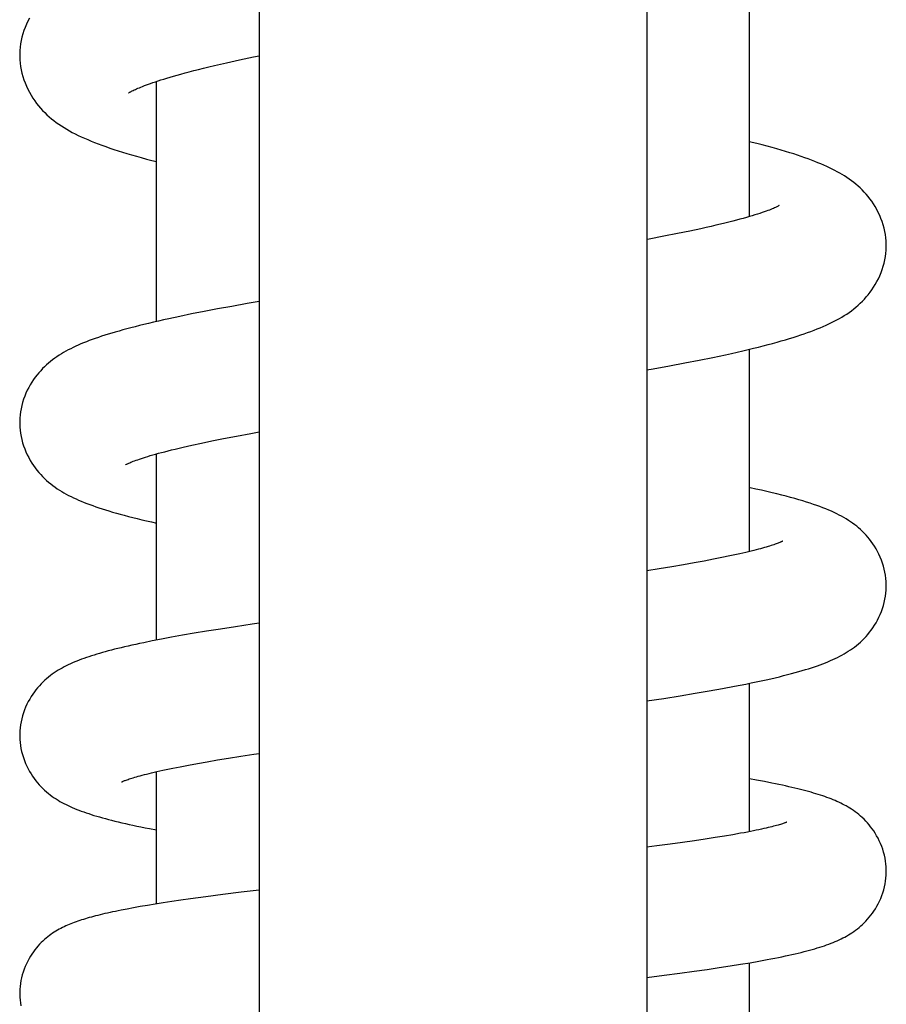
# Model space of a CAD drawing. Header units: millimetres. Extents: x 177 to 351, y 32 to 305.
# Tile 52 of 80: x 186.37 to 190.17, y 257.7 to 262.02. Entities that reach past the tile are written whole.
import ezdxf

# ---------------------------------------------------------------- set-up
doc = ezdxf.new("R2010")
doc.units = ezdxf.units.MM
doc.header["$LTSCALE"] = 30.734
doc.layers.get('0').update_dxf_attribs({"linetype": 'CONTINUOUS'})

msp = doc.modelspace()

# ---------------------------------------------------------------- linework, layer by layer
at = {"color": 7, "linetype": 'Continuous'}
for p, q in [((187.4248, 283.1543), (187.4248, 257.5985)), ((189.1248, 283.1543), (189.1248, 257.5985)), ((189.5748, 261.1558), (189.5748, 262.2785)), ((187.2287, 261.8176), (187.2813, 261.8298)), ((187.2813, 261.8298), (187.3387, 261.8426)), ((186.9748, 260.6961), (186.9748, 261.7484)), ((189.5869, 261.4812), (189.5748, 261.4842)), ((189.259, 261.0813), (189.1996, 261.0696)), ((189.313, 261.0924), (189.259, 261.0813)), ((189.3621, 261.1029), (189.313, 261.0924)), ((187.3722, 260.7745), (187.3047, 260.7625)), ((187.4248, 260.7836), (187.3722, 260.7745)), ((187.1288, 260.729), (187.0772, 260.7184)), ((187.1836, 260.7398), (187.1288, 260.729)), ((187.2421, 260.7509), (187.1836, 260.7398)), ((187.3047, 260.7625), (187.2421, 260.7509)), ((187.0772, 260.7184), (187.0286, 260.7081)), ((189.4136, 260.5389), (189.469, 260.5506)), ((189.5748, 259.688), (189.5748, 260.5746)), ((189.2239, 260.5019), (189.2912, 260.5146)), ((189.2912, 260.5146), (189.3544, 260.5269)), ((189.3544, 260.5269), (189.4136, 260.5389)), ((187.3255, 260.194), (187.3885, 260.2058)), ((187.3885, 260.2058), (187.4248, 260.2124)), ((187.1301, 260.1542), (187.1719, 260.1633)), ((187.1719, 260.1633), (187.2178, 260.1728)), ((187.2178, 260.1728), (187.2685, 260.183)), ((187.2685, 260.183), (187.3255, 260.194)), ((186.9748, 259.2998), (186.9748, 260.116)), ((189.3768, 259.6464), (189.3329, 259.6384)), ((189.4172, 259.6541), (189.3768, 259.6464)), ((189.4542, 259.6614), (189.4172, 259.6541)), ((189.4879, 259.6684), (189.4542, 259.6614)), ((189.1795, 259.6124), (189.1248, 259.6038)), ((189.2343, 259.6214), (189.1795, 259.6124)), ((189.2854, 259.63), (189.2343, 259.6214)), ((189.3329, 259.6384), (189.2854, 259.63)), ((187.2546, 259.3483), (187.1944, 259.3387)), ((187.3214, 259.3586), (187.2546, 259.3483)), ((186.997, 259.3041), (186.9563, 259.2962)), ((187.0409, 259.3123), (186.997, 259.3041)), ((187.0882, 259.3208), (187.0409, 259.3123)), ((187.1393, 259.3295), (187.0882, 259.3208)), ((187.1944, 259.3387), (187.1393, 259.3295)), ((186.9563, 259.2962), (186.9186, 259.2885)), ((189.3985, 259.0771), (189.4558, 259.0874)), ((189.4558, 259.0874), (189.5091, 259.0973)), ((189.5748, 258.4604), (189.5748, 259.1103)), ((189.1248, 259.0331), (189.199, 259.0444)), ((189.199, 259.0444), (189.2705, 259.0557)), ((189.2705, 259.0557), (189.3368, 259.0666)), ((189.3368, 259.0666), (189.3985, 259.0771)), ((187.242, 258.7744), (187.2911, 258.7825)), ((187.2911, 258.7825), (187.344, 258.791)), ((187.0167, 258.7323), (187.0465, 258.7385)), ((187.0465, 258.7385), (187.0791, 258.745)), ((187.0791, 258.745), (187.1148, 258.7519)), ((187.1148, 258.7519), (187.1538, 258.7591)), ((187.1538, 258.7591), (187.1962, 258.7666)), ((187.1962, 258.7666), (187.242, 258.7744)), ((186.9748, 258.1435), (186.9748, 258.723)), ((189.606, 258.686), (189.5748, 258.6917)), ((189.6407, 258.6795), (189.606, 258.686)), ((189.4649, 258.4407), (189.4245, 258.4341)), ((189.5018, 258.447), (189.4649, 258.4407)), ((189.5353, 258.453), (189.5018, 258.447)), ((189.1681, 258.3975), (189.1248, 258.3919)), ((189.2269, 258.4053), (189.1681, 258.3975)), ((189.2818, 258.4129), (189.2269, 258.4053)), ((189.333, 258.4202), (189.2818, 258.4129)), ((189.3806, 258.4273), (189.333, 258.4202)), ((189.4245, 258.4341), (189.3806, 258.4273)), ((187.2656, 258.1846), (187.1916, 258.175)), ((187.3466, 258.1948), (187.2656, 258.1846)), ((187.4248, 258.2042), (187.3466, 258.1948)), ((186.9353, 258.1371), (186.9037, 258.1317)), ((186.9688, 258.1426), (186.9353, 258.1371)), ((187.0043, 258.1482), (186.9688, 258.1426)), ((187.0419, 258.1539), (187.0043, 258.1482)), ((187.0817, 258.1597), (187.0419, 258.1539)), ((187.1238, 258.1657), (187.0817, 258.1597)), ((187.1916, 258.175), (187.1238, 258.1657)), ((186.8458, 258.1211), (186.8193, 258.116)), ((186.8739, 258.1264), (186.8458, 258.1211)), ((186.9037, 258.1317), (186.8739, 258.1264)), ((189.4907, 257.8719), (189.5358, 257.8791)), ((189.5358, 257.8791), (189.5775, 257.8861)), ((189.5748, 257.473), (189.5748, 257.8856)), ((189.5775, 257.8861), (189.6161, 257.8928)), ((189.6161, 257.8928), (189.6521, 257.8994)), ((189.1248, 257.8218), (189.2008, 257.8314)), ((189.2008, 257.8314), (189.2698, 257.8403)), ((189.2698, 257.8403), (189.3322, 257.8488)), ((189.3322, 257.8488), (189.3892, 257.8568)), ((189.3892, 257.8568), (189.442, 257.8645)), ((189.442, 257.8645), (189.4907, 257.8719))]:
    msp.add_line(p, q, dxfattribs=at)
for points in [[(186.4178, 262.0256), (186.4109, 262.0125), (186.4046, 261.999), (186.3988, 261.9851), (186.3935, 261.9709), (186.3888, 261.9565), (186.3848, 261.9419), (186.3815, 261.9273), (186.3788, 261.9128), (186.3769, 261.8983), (186.3756, 261.884), (186.3749, 261.8701), (186.3749, 261.8629)], [(186.3749, 261.8629), (186.3749, 261.8562), (186.3755, 261.8423), (186.3768, 261.828), (186.3788, 261.8136), (186.3814, 261.7991), (186.3847, 261.7846), (186.3886, 261.7701), (186.3932, 261.7557), (186.3985, 261.7415), (186.4043, 261.7275), (186.4106, 261.7139), (186.4175, 261.7007), (186.4248, 261.6879), (186.4325, 261.6755), (186.4406, 261.6636), (186.4489, 261.6522), (186.4576, 261.6413), (186.4664, 261.6309), (186.4755, 261.621), (186.4848, 261.6114), (186.4943, 261.6023), (186.5041, 261.5934), (186.5143, 261.5848), (186.5247, 261.5765), (186.5354, 261.5684), (186.5464, 261.5606), (186.5577, 261.5531), (186.5692, 261.5458), (186.5809, 261.5387), (186.593, 261.5318), (186.6054, 261.5251), (186.6181, 261.5184), (186.6313, 261.5119), (186.6448, 261.5055), (186.6587, 261.4992), (186.6731, 261.493), (186.6879, 261.4868), (186.7033, 261.4806), (186.719, 261.4745), (186.7353, 261.4685), (186.7522, 261.4624), (186.7695, 261.4564), (186.7875, 261.4504), (186.806, 261.4444), (186.8251, 261.4384), (186.8449, 261.4324), (186.8653, 261.4263), (186.8864, 261.4203), (186.9081, 261.4142), (186.9306, 261.4081), (186.9538, 261.402), (186.9748, 261.3966)], [(187.3387, 261.8426), (187.4005, 261.8559), (187.4248, 261.861)], [(186.8525, 261.6977), (186.8526, 261.6978), (186.853, 261.6981), (186.8539, 261.6987), (186.8553, 261.6995), (186.8571, 261.7006), (186.8593, 261.7019), (186.862, 261.7033), (186.8651, 261.705), (186.8686, 261.7068), (186.8726, 261.7088), (186.877, 261.7109), (186.8819, 261.7132), (186.8873, 261.7156), (186.8932, 261.7181), (186.8996, 261.7208), (186.9064, 261.7237), (186.9138, 261.7266), (186.9218, 261.7297), (186.9303, 261.7329), (186.9393, 261.7362), (186.9489, 261.7396), (186.9592, 261.7431), (186.97, 261.7468), (186.9815, 261.7506), (186.9936, 261.7545), (187.0065, 261.7585), (187.02, 261.7626), (187.0343, 261.7669), (187.0494, 261.7713), (187.0653, 261.7758), (187.0821, 261.7805), (187.0998, 261.7853), (187.1185, 261.7902), (187.1383, 261.7954), (187.1592, 261.8007), (187.1812, 261.8062), (187.2043, 261.8118), (187.2287, 261.8176)], [(190.1746, 261.0284), (190.1745, 261.0353), (190.1739, 261.0489), (190.1726, 261.0629), (190.1707, 261.077), (190.1681, 261.0912), (190.1649, 261.1055), (190.161, 261.1197), (190.1565, 261.1338), (190.1514, 261.1476), (190.1457, 261.1612), (190.1395, 261.1745), (190.1328, 261.1873), (190.1258, 261.1997), (190.1184, 261.2117), (190.1107, 261.223), (190.1028, 261.2339), (190.0946, 261.2442), (190.0863, 261.2541), (190.0777, 261.2636), (190.069, 261.2727), (190.06, 261.2814), (190.0508, 261.2898), (190.0414, 261.2979), (190.0317, 261.3057), (190.022, 261.3131), (190.012, 261.3203), (190.002, 261.3272), (189.9917, 261.3338), (189.9814, 261.3402), (189.9708, 261.3464), (189.9599, 261.3524), (189.9488, 261.3583), (189.9374, 261.3641), (189.9256, 261.3699), (189.9136, 261.3755), (189.9011, 261.3811), (189.8883, 261.3866), (189.8751, 261.3921), (189.8615, 261.3975), (189.8474, 261.403), (189.8328, 261.4084), (189.8177, 261.4138), (189.8021, 261.4192), (189.7859, 261.4247), (189.769, 261.4302), (189.7515, 261.4357), (189.7333, 261.4413), (189.7143, 261.4469), (189.6946, 261.4526), (189.6741, 261.4584), (189.6527, 261.4642), (189.6304, 261.4701), (189.6072, 261.4761), (189.5869, 261.4812)], [(189.7047, 261.2042), (189.7046, 261.2042), (189.7041, 261.2038), (189.7031, 261.2033), (189.7018, 261.2025), (189.7001, 261.2015), (189.6979, 261.2004), (189.6952, 261.199), (189.6921, 261.1975), (189.6885, 261.1958), (189.6843, 261.1939), (189.6796, 261.1918), (189.6743, 261.1896), (189.6684, 261.1872), (189.662, 261.1847), (189.6549, 261.182), (189.6473, 261.1792), (189.6389, 261.1762), (189.6299, 261.1731), (189.6203, 261.1699), (189.6099, 261.1665), (189.5989, 261.163), (189.5872, 261.1594), (189.5747, 261.1557), (189.5615, 261.1519), (189.5476, 261.148), (189.5329, 261.144), (189.5174, 261.1399), (189.5011, 261.1356), (189.484, 261.1313), (189.4661, 261.1268), (189.4473, 261.1223), (189.4275, 261.1176), (189.4068, 261.1128), (189.385, 261.1079), (189.3621, 261.1029)], [(189.1996, 261.0696), (189.1351, 261.0573), (189.1248, 261.0554)], [(189.469, 260.5506), (189.4953, 260.5564), (189.5206, 260.562), (189.5452, 260.5676), (189.5689, 260.5732), (189.5918, 260.5787), (189.614, 260.5841), (189.6354, 260.5895), (189.6561, 260.5949), (189.6761, 260.6002), (189.6955, 260.6055), (189.7143, 260.6108), (189.7324, 260.616), (189.75, 260.6213), (189.767, 260.6265), (189.7834, 260.6317), (189.7994, 260.637), (189.8148, 260.6422), (189.8298, 260.6475), (189.8443, 260.6528), (189.8584, 260.6581), (189.8721, 260.6634), (189.8854, 260.6689), (189.8983, 260.6743), (189.9109, 260.6799), (189.9231, 260.6855), (189.9351, 260.6913), (189.9467, 260.6971), (189.958, 260.7031), (189.9691, 260.7092), (189.98, 260.7155), (189.9906, 260.7221), (190.0011, 260.7288), (190.0115, 260.7359), (190.0217, 260.7432), (190.0318, 260.7509), (190.0416, 260.7589), (190.0512, 260.7672), (190.0606, 260.7758), (190.0697, 260.7848), (190.0785, 260.794), (190.0871, 260.8035), (190.0955, 260.8135), (190.1036, 260.824), (190.1116, 260.835), (190.1192, 260.8464), (190.1266, 260.8584), (190.1335, 260.8708), (190.1401, 260.8836), (190.1462, 260.8968), (190.1518, 260.9103), (190.1568, 260.924), (190.1612, 260.938), (190.165, 260.952), (190.1682, 260.9661), (190.1707, 260.9803), (190.1726, 260.9943), (190.1738, 261.0082), (190.1744, 261.0219), (190.1745, 261.0284)], [(187.0286, 260.7081), (187.0054, 260.703), (186.983, 260.6979), (186.9612, 260.6929), (186.9401, 260.688), (186.9197, 260.6831), (186.9, 260.6782), (186.8808, 260.6734), (186.8623, 260.6686), (186.8444, 260.6639), (186.8271, 260.6591), (186.8103, 260.6544), (186.7941, 260.6497), (186.7783, 260.6451), (186.763, 260.6404), (186.7482, 260.6358), (186.7338, 260.6311), (186.7198, 260.6264), (186.7062, 260.6217), (186.693, 260.6169), (186.6801, 260.6122), (186.6675, 260.6073), (186.6553, 260.6024), (186.6434, 260.5975), (186.6317, 260.5924), (186.6204, 260.5873), (186.6093, 260.5821), (186.5985, 260.5768), (186.588, 260.5714), (186.5776, 260.5658), (186.5675, 260.5601), (186.5576, 260.5542), (186.5479, 260.5482), (186.5382, 260.5418), (186.5287, 260.5352), (186.5194, 260.5283), (186.5101, 260.5211), (186.5011, 260.5137), (186.4922, 260.5059), (186.4836, 260.4978), (186.4751, 260.4894), (186.4668, 260.4806), (186.4587, 260.4715), (186.4508, 260.4619), (186.443, 260.4518), (186.4355, 260.4413), (186.4282, 260.4303), (186.4212, 260.4188), (186.4146, 260.4069), (186.4083, 260.3946), (186.4024, 260.3819), (186.397, 260.3688), (186.3922, 260.3554), (186.3878, 260.3417), (186.3841, 260.3279), (186.381, 260.314), (186.3785, 260.3002), (186.3766, 260.2864), (186.3754, 260.2728), (186.3749, 260.2596), (186.3748, 260.2529)], [(189.1248, 260.484), (189.1526, 260.489), (189.2239, 260.5019)], [(186.3748, 260.2529), (186.3748, 260.2468), (186.3754, 260.2335), (186.3766, 260.22), (186.3784, 260.2063), (186.3808, 260.1924), (186.3839, 260.1785), (186.3876, 260.1647), (186.3919, 260.1511), (186.3968, 260.1377), (186.4022, 260.1245), (186.408, 260.1118), (186.4143, 260.0994), (186.421, 260.0875), (186.428, 260.0759), (186.4352, 260.0649), (186.4428, 260.0543), (186.4506, 260.0442), (186.4586, 260.0346), (186.4668, 260.0253), (186.4752, 260.0164), (186.4839, 260.0078), (186.4927, 259.9996), (186.5018, 259.9917), (186.511, 259.9841), (186.5204, 259.9769), (186.5299, 259.97), (186.5394, 259.9634), (186.5491, 259.9571), (186.5589, 259.951), (186.5688, 259.9452), (186.579, 259.9396), (186.5893, 259.9341), (186.5999, 259.9287), (186.6107, 259.9235), (186.6218, 259.9184), (186.6332, 259.9133), (186.6448, 259.9084), (186.6568, 259.9035), (186.6691, 259.8986), (186.6818, 259.8939), (186.6948, 259.8891), (186.7082, 259.8844), (186.722, 259.8797), (186.7363, 259.8751), (186.7511, 259.8704), (186.7664, 259.8657), (186.7822, 259.861), (186.7986, 259.8563), (186.8155, 259.8516), (186.8331, 259.8468), (186.8514, 259.842), (186.8704, 259.8371), (186.89, 259.8323), (186.9103, 259.8273), (186.9314, 259.8224), (186.9532, 259.8174), (186.9748, 259.8125)], [(186.8381, 260.0679), (186.8382, 260.0679), (186.8387, 260.0682), (186.8396, 260.0687), (186.8408, 260.0694), (186.8425, 260.0703), (186.8446, 260.0713), (186.8471, 260.0725), (186.8501, 260.0739), (186.8535, 260.0755), (186.8575, 260.0772), (186.8619, 260.0791), (186.8669, 260.0811), (186.8724, 260.0833), (186.8784, 260.0856), (186.8851, 260.088), (186.8922, 260.0905), (186.9, 260.0932), (186.9083, 260.096), (186.9172, 260.0989), (186.9267, 260.1019), (186.9367, 260.105), (186.9474, 260.1082), (186.9588, 260.1115), (186.9707, 260.1149), (186.9833, 260.1184), (186.9966, 260.122), (187.0106, 260.1256), (187.0253, 260.1294), (187.0408, 260.1333), (187.057, 260.1373), (187.074, 260.1414), (187.0919, 260.1455), (187.1106, 260.1498), (187.1301, 260.1542)], [(190.1748, 259.5377), (190.1747, 259.5442), (190.1741, 259.5572), (190.173, 259.5704), (190.1712, 259.5838), (190.1688, 259.5973), (190.1658, 259.6109), (190.1622, 259.6243), (190.158, 259.6376), (190.1533, 259.6507), (190.1481, 259.6635), (190.1424, 259.676), (190.1363, 259.688), (190.1299, 259.6997), (190.1231, 259.7109), (190.1161, 259.7215), (190.1089, 259.7317), (190.1014, 259.7415), (190.0938, 259.7508), (190.086, 259.7597), (190.0781, 259.7682), (190.07, 259.7763), (190.0617, 259.784), (190.0533, 259.7915), (190.0448, 259.7986), (190.0361, 259.8055), (190.0271, 259.8121), (190.018, 259.8185), (190.0087, 259.8246), (189.9991, 259.8306), (189.9892, 259.8365), (189.9789, 259.8423), (189.9683, 259.8479), (189.9573, 259.8534), (189.946, 259.8588), (189.9343, 259.8642), (189.9223, 259.8694), (189.9098, 259.8746), (189.8969, 259.8797), (189.8836, 259.8847), (189.8697, 259.8898), (189.8552, 259.8948), (189.8402, 259.8998), (189.8245, 259.9048), (189.8082, 259.9099), (189.7912, 259.9149), (189.7735, 259.92), (189.7551, 259.9251), (189.7359, 259.9302), (189.716, 259.9353), (189.6952, 259.9405), (189.6736, 259.9458), (189.6511, 259.9511), (189.6276, 259.9564), (189.6031, 259.9619), (189.5774, 259.9674), (189.5748, 259.9679)], [(189.7207, 259.7336), (189.7207, 259.7336), (189.7202, 259.7334), (189.7194, 259.733), (189.7183, 259.7324), (189.7168, 259.7317), (189.7149, 259.7308), (189.7127, 259.7298), (189.7102, 259.7287), (189.7072, 259.7275), (189.7039, 259.7262), (189.7002, 259.7247), (189.6961, 259.7232), (189.6917, 259.7216), (189.6868, 259.7198), (189.6815, 259.718), (189.6758, 259.7161), (189.6697, 259.7141), (189.6631, 259.7121), (189.6561, 259.7099), (189.6486, 259.7077), (189.6407, 259.7054), (189.6323, 259.703), (189.6234, 259.7005), (189.614, 259.698), (189.6041, 259.6954), (189.5936, 259.6927), (189.5826, 259.6899), (189.5711, 259.6871), (189.5589, 259.6842), (189.5461, 259.6812), (189.5327, 259.6781), (189.5185, 259.675), (189.5036, 259.6717), (189.4879, 259.6684)], [(189.5091, 259.0973), (189.5343, 259.1022), (189.5587, 259.1071), (189.5821, 259.1118), (189.6047, 259.1166), (189.6265, 259.1212), (189.6475, 259.1259), (189.6678, 259.1305), (189.6874, 259.135), (189.7062, 259.1395), (189.7244, 259.144), (189.7419, 259.1485), (189.7587, 259.1529), (189.7749, 259.1573), (189.7905, 259.1617), (189.8055, 259.166), (189.82, 259.1703), (189.8339, 259.1746), (189.8473, 259.1789), (189.8602, 259.1833), (189.8727, 259.1876), (189.8847, 259.1919), (189.8965, 259.1963), (189.9078, 259.2007), (189.9189, 259.2052), (189.9297, 259.2098), (189.9402, 259.2144), (189.9505, 259.2192), (189.9605, 259.224), (189.9703, 259.229), (189.98, 259.2341), (189.9895, 259.2394), (189.9987, 259.2449), (190.0079, 259.2506), (190.017, 259.2565), (190.0261, 259.2628), (190.035, 259.2694), (190.0439, 259.2763), (190.0527, 259.2835), (190.0613, 259.2911), (190.0697, 259.299), (190.078, 259.3073), (190.086, 259.3159), (190.0939, 259.3248), (190.1016, 259.3342), (190.109, 259.344), (190.1163, 259.3543), (190.1233, 259.365), (190.1301, 259.3762), (190.1365, 259.3878), (190.1426, 259.3999), (190.1482, 259.4124), (190.1534, 259.4252), (190.1581, 259.4383), (190.1623, 259.4516), (190.1659, 259.4651), (190.1689, 259.4786), (190.1713, 259.4922), (190.173, 259.5056), (190.1742, 259.5189), (190.1747, 259.5318), (190.1748, 259.5377)], [(187.4248, 259.374), (187.3947, 259.3696), (187.3214, 259.3586)], [(186.9186, 259.2885), (186.9007, 259.2848), (186.8835, 259.2811), (186.8668, 259.2774), (186.8506, 259.2737), (186.8349, 259.2701), (186.8197, 259.2665), (186.805, 259.2629), (186.7906, 259.2594), (186.7767, 259.2558), (186.7632, 259.2522), (186.75, 259.2487), (186.7372, 259.2451), (186.7248, 259.2415), (186.7127, 259.2379), (186.7009, 259.2343), (186.6894, 259.2307), (186.6782, 259.227), (186.6673, 259.2233), (186.6567, 259.2196), (186.6463, 259.2158), (186.6361, 259.2119), (186.6261, 259.208), (186.6163, 259.204), (186.6066, 259.1998), (186.5972, 259.1956), (186.5879, 259.1913), (186.5787, 259.1868), (186.5697, 259.1822), (186.5608, 259.1775), (186.5521, 259.1725), (186.5434, 259.1674), (186.5349, 259.162), (186.5263, 259.1564), (186.5179, 259.1505), (186.5094, 259.1442), (186.501, 259.1376), (186.4928, 259.1307), (186.4846, 259.1235), (186.4766, 259.1159), (186.4688, 259.1081), (186.4611, 259.0998), (186.4536, 259.0913), (186.4463, 259.0823), (186.4391, 259.0728), (186.4321, 259.0629), (186.4253, 259.0525), (186.4187, 259.0416), (186.4125, 259.0302), (186.4065, 259.0184), (186.401, 259.0062), (186.3959, 258.9937), (186.3912, 258.9808), (186.3871, 258.9678), (186.3836, 258.9545), (186.3807, 258.9412), (186.3783, 258.9279), (186.3766, 258.9147), (186.3754, 258.9017), (186.3748, 258.8889), (186.3748, 258.8825)], [(186.3748, 258.8825), (186.3748, 258.8767), (186.3754, 258.864), (186.3765, 258.851), (186.3782, 258.8379), (186.3805, 258.8246), (186.3834, 258.8113), (186.3869, 258.7981), (186.391, 258.785), (186.3956, 258.7722), (186.4006, 258.7596), (186.4062, 258.7474), (186.4121, 258.7356), (186.4183, 258.7242), (186.4249, 258.7133), (186.4317, 258.7028), (186.4387, 258.6929), (186.4458, 258.6835), (186.4531, 258.6745), (186.4606, 258.6659), (186.4682, 258.6577), (186.476, 258.6498), (186.484, 258.6422), (186.4922, 258.6349), (186.5005, 258.628), (186.5089, 258.6213), (186.5174, 258.6151), (186.5259, 258.6091), (186.5344, 258.6035), (186.543, 258.5982), (186.5515, 258.5931), (186.5602, 258.5882), (186.569, 258.5835), (186.5779, 258.579), (186.5869, 258.5746), (186.5961, 258.5703), (186.6055, 258.5662), (186.615, 258.5621), (186.6248, 258.5581), (186.6348, 258.5542), (186.645, 258.5504), (186.6555, 258.5466), (186.6662, 258.5429), (186.6773, 258.5392), (186.6886, 258.5355), (186.7003, 258.5318), (186.7124, 258.5282), (186.7247, 258.5246), (186.7375, 258.521), (186.7506, 258.5175), (186.7641, 258.5139), (186.7781, 258.5103), (186.7924, 258.5067), (186.8073, 258.5031), (186.8225, 258.4996), (186.8383, 258.4959), (186.8546, 258.4923), (186.8714, 258.4887), (186.8888, 258.485), (186.9067, 258.4813), (186.9252, 258.4776), (186.9444, 258.4738), (186.9748, 258.468)], [(187.344, 258.791), (187.4011, 258.7998), (187.4248, 258.8034)], [(186.8216, 258.6782), (186.8216, 258.6782), (186.822, 258.6784), (186.8228, 258.6787), (186.8238, 258.6793), (186.8253, 258.6799), (186.8271, 258.6807), (186.8292, 258.6816), (186.8317, 258.6826), (186.8347, 258.6838), (186.838, 258.685), (186.8417, 258.6864), (186.8458, 258.6879), (186.8503, 258.6894), (186.8553, 258.6911), (186.8607, 258.6929), (186.8666, 258.6947), (186.873, 258.6967), (186.8798, 258.6987), (186.8871, 258.7008), (186.895, 258.7031), (186.9033, 258.7053), (186.9122, 258.7077), (186.9216, 258.7102), (186.9315, 258.7127), (186.942, 258.7153), (186.953, 258.7179), (186.9646, 258.7207), (186.9767, 258.7235), (186.9894, 258.7263), (187.0028, 258.7293), (187.0167, 258.7323)], [(190.1748, 258.2873), (190.1747, 258.2934), (190.1742, 258.3059), (190.1731, 258.3186), (190.1714, 258.3315), (190.1691, 258.3445), (190.1663, 258.3575), (190.1629, 258.3704), (190.1589, 258.3832), (190.1544, 258.3957), (190.1495, 258.408), (190.1441, 258.42), (190.1384, 258.4315), (190.1323, 258.4427), (190.1259, 258.4533), (190.1194, 258.4634), (190.1127, 258.473), (190.1059, 258.4821), (190.0989, 258.4908), (190.0918, 258.4991), (190.0846, 258.5069), (190.0772, 258.5145), (190.0696, 258.5217), (190.062, 258.5286), (190.0542, 258.5353), (190.0463, 258.5415), (190.0384, 258.5475), (190.0305, 258.5531), (190.0226, 258.5585), (190.0147, 258.5635), (190.0068, 258.5682), (189.9989, 258.5728), (189.991, 258.5771), (189.9829, 258.5813), (189.9748, 258.5853), (189.9666, 258.5892), (189.9583, 258.593), (189.9498, 258.5966), (189.9413, 258.6002), (189.9325, 258.6037), (189.9236, 258.6071), (189.9146, 258.6105), (189.9053, 258.6138), (189.8958, 258.617), (189.8861, 258.6202), (189.8762, 258.6234), (189.866, 258.6265), (189.8555, 258.6297), (189.8448, 258.6328), (189.8337, 258.6359), (189.8224, 258.639), (189.8107, 258.642), (189.7987, 258.6451), (189.7863, 258.6482), (189.7736, 258.6513), (189.7606, 258.6543), (189.7471, 258.6574), (189.7332, 258.6605), (189.7189, 258.6636), (189.7042, 258.6668), (189.6891, 258.6699), (189.6734, 258.6731), (189.6407, 258.6795)], [(189.7387, 258.5023), (189.7387, 258.5023), (189.7385, 258.5021), (189.7379, 258.5019), (189.7369, 258.5015), (189.7355, 258.5009), (189.7338, 258.5002), (189.7317, 258.4994), (189.7292, 258.4985), (189.7263, 258.4975), (189.723, 258.4963), (189.7192, 258.4951), (189.7151, 258.4938), (189.7104, 258.4923), (189.7054, 258.4908), (189.6999, 258.4892), (189.6939, 258.4875), (189.6874, 258.4858), (189.6804, 258.4839), (189.6729, 258.482), (189.6649, 258.48), (189.6564, 258.478), (189.6473, 258.4758), (189.6376, 258.4736), (189.6273, 258.4713), (189.6163, 258.4689), (189.6047, 258.4665), (189.5924, 258.464), (189.5793, 258.4613), (189.5655, 258.4586), (189.5508, 258.4558), (189.5353, 258.453)], [(189.6521, 257.8994), (189.6691, 257.9026), (189.6857, 257.9059), (189.7017, 257.9091), (189.7173, 257.9122), (189.7324, 257.9154), (189.747, 257.9186), (189.7612, 257.9218), (189.775, 257.9249), (189.7884, 257.9281), (189.8014, 257.9313), (189.8141, 257.9345), (189.8263, 257.9376), (189.8382, 257.9408), (189.8498, 257.9441), (189.8611, 257.9473), (189.872, 257.9506), (189.8827, 257.9539), (189.8931, 257.9572), (189.9033, 257.9606), (189.9132, 257.9641), (189.9229, 257.9676), (189.9323, 257.9712), (189.9415, 257.9748), (189.9506, 257.9786), (189.9593, 257.9824), (189.9679, 257.9863), (189.9764, 257.9902), (189.9846, 257.9944), (189.9928, 257.9986), (190.0008, 258.003), (190.0087, 258.0076), (190.0165, 258.0123), (190.0243, 258.0174), (190.0322, 258.0227), (190.04, 258.0283), (190.0478, 258.0342), (190.0555, 258.0405), (190.0632, 258.047), (190.0708, 258.0539), (190.0782, 258.0612), (190.0855, 258.0687), (190.0927, 258.0766), (190.0998, 258.0849), (190.1067, 258.0936), (190.1135, 258.1027), (190.1202, 258.1124), (190.1267, 258.1225), (190.133, 258.1332), (190.139, 258.1443), (190.1447, 258.1559), (190.15, 258.1678), (190.1549, 258.1801), (190.1593, 258.1926), (190.1632, 258.2053), (190.1665, 258.2182), (190.1693, 258.2311), (190.1715, 258.2439), (190.1732, 258.2567), (190.1742, 258.2694), (190.1747, 258.2817), (190.1748, 258.2873)], [(186.8193, 258.116), (186.8066, 258.1134), (186.7943, 258.1109), (186.7824, 258.1084), (186.7708, 258.1059), (186.7595, 258.1034), (186.7486, 258.1009), (186.738, 258.0984), (186.7277, 258.0959), (186.7176, 258.0934), (186.7079, 258.0909), (186.6984, 258.0885), (186.6891, 258.086), (186.6801, 258.0835), (186.6713, 258.0809), (186.6627, 258.0784), (186.6543, 258.0758), (186.646, 258.0732), (186.6379, 258.0705), (186.6299, 258.0678), (186.6221, 258.0651), (186.6144, 258.0623), (186.6067, 258.0594), (186.5991, 258.0564), (186.5917, 258.0534), (186.5842, 258.0502), (186.5769, 258.0469), (186.5696, 258.0436), (186.5623, 258.04), (186.5551, 258.0364), (186.5479, 258.0325), (186.5407, 258.0286), (186.5336, 258.0244), (186.5264, 258.0199), (186.5193, 258.0153), (186.512, 258.0103), (186.5048, 258.005), (186.4975, 257.9994), (186.4903, 257.9935), (186.483, 257.9872), (186.4759, 257.9807), (186.4688, 257.9738), (186.4618, 257.9665), (186.4549, 257.9589), (186.4481, 257.9509), (186.4414, 257.9424), (186.4347, 257.9335), (186.4282, 257.9241), (186.4219, 257.9141), (186.4157, 257.9037), (186.4098, 257.8927), (186.4043, 257.8813), (186.3991, 257.8696), (186.3943, 257.8575), (186.39, 257.8452), (186.3862, 257.8327), (186.3829, 257.8201), (186.3802, 257.8074), (186.378, 257.7948), (186.3764, 257.7823), (186.3753, 257.7699), (186.3748, 257.7578), (186.3748, 257.7519)], [(186.3748, 257.7519), (186.3748, 257.7466), (186.3753, 257.7345), (186.3763, 257.7222), (186.3779, 257.7097), (186.38, 257.6971)]]:
    msp.add_lwpolyline(points, dxfattribs=at)

doc.saveas('drawing.dxf')
